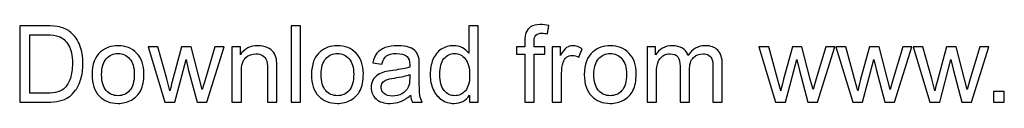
# Model space of a CAD drawing. Header units: millimetres. Extents: x -4788 to 4819, y -2871 to 1655.
# Tile 70 of 102: x -2365 to -226, y -2871 to -2700. Entities that reach past the tile are written whole.
import ezdxf

# ---------------------------------------------------------------- set-up
doc = ezdxf.new("R2010")
doc.units = ezdxf.units.MM
doc.header["$MEASUREMENT"] = 0
doc.layers.add('Layer 1', color=7, linetype='Continuous')

msp = doc.modelspace()

# ---------------------------------------------------------------- linework, layer by layer
at = {"layer": 'Layer 1', "color": 250}
for points, knots in [([(-2364.5376, -2868.3192), (-2364.5376, -2868.3192), (-2364.5376, -2702.4111), (-2364.5376, -2702.4111), (-2364.5376, -2702.4111), (-2364.5376, -2702.4111), (-2307.3812, -2702.4111), (-2307.3812, -2702.4111), (-2307.3812, -2702.4111), (-2294.4824, -2702.4111), (-2284.6345, -2703.1834), (-2277.8375, -2704.7668), (-2277.8375, -2704.7668), (-2268.3372, -2706.9681), (-2260.2271, -2710.9459), (-2253.5074, -2716.6615), (-2253.5074, -2716.6615), (-2244.7408, -2724.0764), (-2238.2142, -2733.4995), (-2233.8888, -2745.008), (-2233.8888, -2745.008), (-2229.5248, -2756.5166), (-2227.3622, -2769.6857), (-2227.3622, -2784.4769), (-2227.3622, -2784.4769), (-2227.3622, -2797.0667), (-2228.8297, -2808.2277), (-2231.7648, -2817.9597), (-2231.7648, -2817.9597), (-2234.6998, -2827.6918), (-2238.4845, -2835.7632), (-2243.0802, -2842.1354), (-2243.0802, -2842.1354), (-2247.7145, -2848.5075), (-2252.735, -2853.528), (-2258.2189, -2857.1582), (-2258.2189, -2857.1582), (-2263.6642, -2860.8271), (-2270.2681, -2863.6077), (-2277.992, -2865.5), (-2277.992, -2865.5), (-2285.7544, -2867.3923), (-2294.6368, -2868.3192), (-2304.6778, -2868.3192), (-2304.6778, -2868.3192), (-2304.6778, -2868.3192), (-2364.5376, -2868.3192), (-2364.5376, -2868.3192)], [0, 0, 0, 0, 0.076923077, 0.076923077, 0.076923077, 0.076923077, 0.153846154, 0.153846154, 0.153846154, 0.153846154, 0.230769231, 0.230769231, 0.230769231, 0.230769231, 0.307692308, 0.307692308, 0.307692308, 0.307692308, 0.384615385, 0.384615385, 0.384615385, 0.384615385, 0.461538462, 0.461538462, 0.461538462, 0.461538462, 0.538461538, 0.538461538, 0.538461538, 0.538461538, 0.615384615, 0.615384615, 0.615384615, 0.615384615, 0.692307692, 0.692307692, 0.692307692, 0.692307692, 0.769230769, 0.769230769, 0.769230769, 0.769230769, 0.846153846, 0.846153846, 0.846153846, 0.846153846, 1, 1, 1, 1]), ([(-1775.1311, -2868.3192), (-1775.1311, -2868.3192), (-1775.1311, -2702.4111), (-1775.1311, -2702.4111), (-1775.1311, -2702.4111), (-1775.1311, -2702.4111), (-1754.7402, -2702.4111), (-1754.7402, -2702.4111), (-1754.7402, -2702.4111), (-1754.7402, -2702.4111), (-1754.7402, -2868.3192), (-1754.7402, -2868.3192), (-1754.7402, -2868.3192), (-1754.7402, -2868.3192), (-1775.1311, -2868.3192), (-1775.1311, -2868.3192)], [0, 0, 0, 0, 0.2, 0.2, 0.2, 0.2, 0.4, 0.4, 0.4, 0.4, 0.6, 0.6, 0.6, 0.6, 1, 1, 1, 1]), ([(-1387.8191, -2868.3192), (-1387.8191, -2868.3192), (-1387.8191, -2853.0646), (-1387.8191, -2853.0646), (-1387.8191, -2853.0646), (-1395.4271, -2864.9207), (-1406.6266, -2870.8681), (-1421.4178, -2870.8681), (-1421.4178, -2870.8681), (-1430.9954, -2870.8681), (-1439.8005, -2868.242), (-1447.7947, -2862.9511), (-1447.7947, -2862.9511), (-1455.8275, -2857.6989), (-1462.0452, -2850.3226), (-1466.4864, -2840.8996), (-1466.4864, -2840.8996), (-1470.889, -2831.4378), (-1473.0903, -2820.5858), (-1473.0903, -2808.3049), (-1473.0903, -2808.3049), (-1473.0903, -2796.333), (-1471.0821, -2785.481), (-1467.1043, -2775.7103), (-1467.1043, -2775.7103), (-1463.0879, -2765.9783), (-1457.1019, -2758.4862), (-1449.1078, -2753.3112), (-1449.1078, -2753.3112), (-1441.1522, -2748.0976), (-1432.1925, -2745.5101), (-1422.3446, -2745.5101), (-1422.3446, -2745.5101), (-1415.0842, -2745.5101), (-1408.6348, -2747.0549), (-1402.9964, -2750.1058), (-1402.9964, -2750.1058), (-1397.358, -2753.1567), (-1392.7623, -2757.1731), (-1389.2094, -2762.0777), (-1389.2094, -2762.0777), (-1389.2094, -2762.0777), (-1389.2094, -2702.4111), (-1389.2094, -2702.4111), (-1389.2094, -2702.4111), (-1389.2094, -2702.4111), (-1368.8184, -2702.4111), (-1368.8184, -2702.4111), (-1368.8184, -2702.4111), (-1368.8184, -2702.4111), (-1368.8184, -2868.3192), (-1368.8184, -2868.3192), (-1368.8184, -2868.3192), (-1368.8184, -2868.3192), (-1387.8191, -2868.3192), (-1387.8191, -2868.3192)], [0, 0, 0, 0, 0.066666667, 0.066666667, 0.066666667, 0.066666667, 0.133333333, 0.133333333, 0.133333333, 0.133333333, 0.2, 0.2, 0.2, 0.2, 0.266666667, 0.266666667, 0.266666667, 0.266666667, 0.333333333, 0.333333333, 0.333333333, 0.333333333, 0.4, 0.4, 0.4, 0.4, 0.466666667, 0.466666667, 0.466666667, 0.466666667, 0.533333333, 0.533333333, 0.533333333, 0.533333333, 0.6, 0.6, 0.6, 0.6, 0.666666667, 0.666666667, 0.666666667, 0.666666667, 0.733333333, 0.733333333, 0.733333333, 0.733333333, 0.8, 0.8, 0.8, 0.8, 0.866666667, 0.866666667, 0.866666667, 0.866666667, 1, 1, 1, 1]), ([(-1267.3272, -2868.3192), (-1267.3272, -2868.3192), (-1267.3272, -2763.8156), (-1267.3272, -2763.8156), (-1267.3272, -2763.8156), (-1267.3272, -2763.8156), (-1285.401, -2763.8156), (-1285.401, -2763.8156), (-1285.401, -2763.8156), (-1285.401, -2763.8156), (-1285.401, -2748.059), (-1285.401, -2748.059), (-1285.401, -2748.059), (-1285.401, -2748.059), (-1267.3272, -2748.059), (-1267.3272, -2748.059), (-1267.3272, -2748.059), (-1267.3272, -2748.059), (-1267.3272, -2735.3146), (-1267.3272, -2735.3146), (-1267.3272, -2735.3146), (-1267.3272, -2727.2432), (-1266.632, -2721.2572), (-1265.2031, -2717.3567), (-1265.2031, -2717.3567), (-1263.2335, -2712.1045), (-1259.835, -2707.8177), (-1254.8918, -2704.5351), (-1254.8918, -2704.5351), (-1249.9871, -2701.2525), (-1243.0743, -2699.6305), (-1234.1919, -2699.6305), (-1234.1919, -2699.6305), (-1228.4376, -2699.6305), (-1222.1041, -2700.3256), (-1215.1526, -2701.6773), (-1215.1526, -2701.6773), (-1215.1526, -2701.6773), (-1218.2035, -2719.5194), (-1218.2035, -2719.5194), (-1218.2035, -2719.5194), (-1222.4516, -2718.7856), (-1226.4294, -2718.3994), (-1230.2141, -2718.3994), (-1230.2141, -2718.3994), (-1236.3932, -2718.3994), (-1240.7571, -2719.7125), (-1243.3446, -2722.3386), (-1243.3446, -2722.3386), (-1245.8935, -2724.9647), (-1247.1679, -2729.8693), (-1247.1679, -2737.0525), (-1247.1679, -2737.0525), (-1247.1679, -2737.0525), (-1247.1679, -2748.059), (-1247.1679, -2748.059), (-1247.1679, -2748.059), (-1247.1679, -2748.059), (-1223.7647, -2748.059), (-1223.7647, -2748.059), (-1223.7647, -2748.059), (-1223.7647, -2748.059), (-1223.7647, -2763.8156), (-1223.7647, -2763.8156), (-1223.7647, -2763.8156), (-1223.7647, -2763.8156), (-1246.9362, -2763.8156), (-1246.9362, -2763.8156), (-1246.9362, -2763.8156), (-1246.9362, -2763.8156), (-1246.9362, -2868.3192), (-1246.9362, -2868.3192), (-1246.9362, -2868.3192), (-1246.9362, -2868.3192), (-1267.3272, -2868.3192), (-1267.3272, -2868.3192)], [0, 0, 0, 0, 0.05, 0.05, 0.05, 0.05, 0.1, 0.1, 0.1, 0.1, 0.15, 0.15, 0.15, 0.15, 0.2, 0.2, 0.2, 0.2, 0.25, 0.25, 0.25, 0.25, 0.3, 0.3, 0.3, 0.3, 0.35, 0.35, 0.35, 0.35, 0.4, 0.4, 0.4, 0.4, 0.45, 0.45, 0.45, 0.45, 0.5, 0.5, 0.5, 0.5, 0.55, 0.55, 0.55, 0.55, 0.6, 0.6, 0.6, 0.6, 0.65, 0.65, 0.65, 0.65, 0.7, 0.7, 0.7, 0.7, 0.75, 0.75, 0.75, 0.75, 0.8, 0.8, 0.8, 0.8, 0.85, 0.85, 0.85, 0.85, 0.9, 0.9, 0.9, 0.9, 1, 1, 1, 1]), ([(-2342.5247, -2848.8551), (-2342.5247, -2848.8551), (-2307.1495, -2848.8551), (-2307.1495, -2848.8551), (-2307.1495, -2848.8551), (-2296.2202, -2848.8551), (-2287.6468, -2847.851), (-2281.4291, -2845.8042), (-2281.4291, -2845.8042), (-2275.2114, -2843.7574), (-2270.2681, -2840.8996), (-2266.5607, -2837.1921), (-2266.5607, -2837.1921), (-2261.3857, -2831.9785), (-2257.3307, -2824.9498), (-2254.4342, -2816.1446), (-2254.4342, -2816.1446), (-2251.5378, -2807.3395), (-2250.0703, -2796.6806), (-2250.0703, -2784.1293), (-2250.0703, -2784.1293), (-2250.0703, -2766.7507), (-2252.9281, -2753.3884), (-2258.6051, -2744.0426), (-2258.6051, -2744.0426), (-2264.2821, -2734.6967), (-2271.195, -2728.4404), (-2279.3436, -2725.2736), (-2279.3436, -2725.2736), (-2285.2138, -2722.9951), (-2294.6755, -2721.8751), (-2307.7288, -2721.8751), (-2307.7288, -2721.8751), (-2307.7288, -2721.8751), (-2342.5247, -2721.8751), (-2342.5247, -2721.8751), (-2342.5247, -2721.8751), (-2342.5247, -2721.8751), (-2342.5247, -2848.8551), (-2342.5247, -2848.8551)], [0, 0, 0, 0, 0.090909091, 0.090909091, 0.090909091, 0.090909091, 0.181818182, 0.181818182, 0.181818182, 0.181818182, 0.272727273, 0.272727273, 0.272727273, 0.272727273, 0.363636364, 0.363636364, 0.363636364, 0.363636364, 0.454545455, 0.454545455, 0.454545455, 0.454545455, 0.545454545, 0.545454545, 0.545454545, 0.545454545, 0.636363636, 0.636363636, 0.636363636, 0.636363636, 0.727272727, 0.727272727, 0.727272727, 0.727272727, 0.818181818, 0.818181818, 0.818181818, 0.818181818, 1, 1, 1, 1]), ([(-2207.396, -2808.1891), (-2207.396, -2785.983), (-2201.2169, -2769.5312), (-2188.8202, -2758.8337), (-2188.8202, -2758.8337), (-2178.5088, -2749.9513), (-2165.8803, -2745.5101), (-2151.0119, -2745.5101), (-2151.0119, -2745.5101), (-2134.5215, -2745.5101), (-2121.0048, -2750.9168), (-2110.5004, -2761.7302), (-2110.5004, -2761.7302), (-2100.0346, -2772.5049), (-2094.7824, -2787.4506), (-2094.7824, -2806.4898), (-2094.7824, -2806.4898), (-2094.7824, -2821.9375), (-2097.0995, -2834.064), (-2101.7338, -2842.9078), (-2101.7338, -2842.9078), (-2106.3681, -2851.7516), (-2113.1265, -2858.6258), (-2122.0089, -2863.5304), (-2122.0089, -2863.5304), (-2130.8527, -2868.4351), (-2140.5461, -2870.8681), (-2151.0119, -2870.8681), (-2151.0119, -2870.8681), (-2167.8499, -2870.8681), (-2181.4439, -2865.5), (-2191.8325, -2854.7252), (-2191.8325, -2854.7252), (-2202.221, -2843.9505), (-2207.396, -2828.4256), (-2207.396, -2808.1891)], [0, 0, 0, 0, 0.1, 0.1, 0.1, 0.1, 0.2, 0.2, 0.2, 0.2, 0.3, 0.3, 0.3, 0.3, 0.4, 0.4, 0.4, 0.4, 0.5, 0.5, 0.5, 0.5, 0.6, 0.6, 0.6, 0.6, 0.7, 0.7, 0.7, 0.7, 0.8, 0.8, 0.8, 0.8, 1, 1, 1, 1]), ([(-2049.2503, -2868.3192), (-2049.2503, -2868.3192), (-2085.591, -2748.059), (-2085.591, -2748.059), (-2085.591, -2748.059), (-2085.591, -2748.059), (-2064.2732, -2748.059), (-2064.2732, -2748.059), (-2064.2732, -2748.059), (-2064.2732, -2748.059), (-2045.0795, -2817.4577), (-2045.0795, -2817.4577), (-2045.0795, -2817.4577), (-2045.0795, -2817.4577), (-2038.2825, -2843.2939), (-2038.2825, -2843.2939), (-2038.2825, -2843.2939), (-2038.0121, -2842.0195), (-2035.9267, -2833.755), (-2032.0648, -2818.5004), (-2032.0648, -2818.5004), (-2032.0648, -2818.5004), (-2013.0255, -2748.059), (-2013.0255, -2748.059), (-2013.0255, -2748.059), (-2013.0255, -2748.059), (-1992.1325, -2748.059), (-1992.1325, -2748.059), (-1992.1325, -2748.059), (-1992.1325, -2748.059), (-1974.0201, -2817.8825), (-1974.0201, -2817.8825), (-1974.0201, -2817.8825), (-1974.0201, -2817.8825), (-1968.1114, -2840.7837), (-1968.1114, -2840.7837), (-1968.1114, -2840.7837), (-1968.1114, -2840.7837), (-1961.1985, -2817.5736), (-1961.1985, -2817.5736), (-1961.1985, -2817.5736), (-1961.1985, -2817.5736), (-1940.4214, -2748.059), (-1940.4214, -2748.059), (-1940.4214, -2748.059), (-1940.4214, -2748.059), (-1920.6097, -2748.059), (-1920.6097, -2748.059), (-1920.6097, -2748.059), (-1920.6097, -2748.059), (-1958.3407, -2868.3192), (-1958.3407, -2868.3192), (-1958.3407, -2868.3192), (-1958.3407, -2868.3192), (-1979.4268, -2868.3192), (-1979.4268, -2868.3192), (-1979.4268, -2868.3192), (-1979.4268, -2868.3192), (-1998.5047, -2796.3716), (-1998.5047, -2796.3716), (-1998.5047, -2796.3716), (-1998.5047, -2796.3716), (-2003.3321, -2775.7876), (-2003.3321, -2775.7876), (-2003.3321, -2775.7876), (-2003.3321, -2775.7876), (-2027.6622, -2868.3192), (-2027.6622, -2868.3192), (-2027.6622, -2868.3192), (-2027.6622, -2868.3192), (-2049.2503, -2868.3192), (-2049.2503, -2868.3192)], [0, 0, 0, 0, 0.052631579, 0.052631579, 0.052631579, 0.052631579, 0.105263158, 0.105263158, 0.105263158, 0.105263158, 0.157894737, 0.157894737, 0.157894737, 0.157894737, 0.210526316, 0.210526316, 0.210526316, 0.210526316, 0.263157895, 0.263157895, 0.263157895, 0.263157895, 0.315789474, 0.315789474, 0.315789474, 0.315789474, 0.368421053, 0.368421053, 0.368421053, 0.368421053, 0.421052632, 0.421052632, 0.421052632, 0.421052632, 0.473684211, 0.473684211, 0.473684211, 0.473684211, 0.526315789, 0.526315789, 0.526315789, 0.526315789, 0.578947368, 0.578947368, 0.578947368, 0.578947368, 0.631578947, 0.631578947, 0.631578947, 0.631578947, 0.684210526, 0.684210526, 0.684210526, 0.684210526, 0.736842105, 0.736842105, 0.736842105, 0.736842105, 0.789473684, 0.789473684, 0.789473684, 0.789473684, 0.842105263, 0.842105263, 0.842105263, 0.842105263, 0.894736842, 0.894736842, 0.894736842, 0.894736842, 1, 1, 1, 1]), ([(-1903.54, -2868.3192), (-1903.54, -2868.3192), (-1903.54, -2748.059), (-1903.54, -2748.059), (-1903.54, -2748.059), (-1903.54, -2748.059), (-1885.2345, -2748.059), (-1885.2345, -2748.059), (-1885.2345, -2748.059), (-1885.2345, -2748.059), (-1885.2345, -2765.1287), (-1885.2345, -2765.1287), (-1885.2345, -2765.1287), (-1876.4293, -2752.0367), (-1863.685, -2745.5101), (-1847.0401, -2745.5101), (-1847.0401, -2745.5101), (-1839.7797, -2745.5101), (-1833.1372, -2746.8231), (-1827.0739, -2749.4106), (-1827.0739, -2749.4106), (-1821.0107, -2751.9981), (-1816.4537, -2755.4352), (-1813.4414, -2759.6447), (-1813.4414, -2759.6447), (-1810.4291, -2763.8542), (-1808.305, -2768.8747), (-1807.1078, -2774.6676), (-1807.1078, -2774.6676), (-1806.374, -2778.4523), (-1805.9879, -2785.0562), (-1805.9879, -2794.4793), (-1805.9879, -2794.4793), (-1805.9879, -2794.4793), (-1805.9879, -2868.3192), (-1805.9879, -2868.3192), (-1805.9879, -2868.3192), (-1805.9879, -2868.3192), (-1826.3788, -2868.3192), (-1826.3788, -2868.3192), (-1826.3788, -2868.3192), (-1826.3788, -2868.3192), (-1826.3788, -2795.2516), (-1826.3788, -2795.2516), (-1826.3788, -2795.2516), (-1826.3788, -2786.9485), (-1827.1512, -2780.7308), (-1828.7346, -2776.6372), (-1828.7346, -2776.6372), (-1830.318, -2772.5435), (-1833.1372, -2769.2609), (-1837.1536, -2766.7893), (-1837.1536, -2766.7893), (-1841.17, -2764.3563), (-1845.9201, -2763.1205), (-1851.3268, -2763.1205), (-1851.3268, -2763.1205), (-1859.9775, -2763.1205), (-1867.431, -2765.8624), (-1873.726, -2771.385), (-1873.726, -2771.385), (-1880.0209, -2776.8689), (-1883.149, -2787.3347), (-1883.149, -2802.7052), (-1883.149, -2802.7052), (-1883.149, -2802.7052), (-1883.149, -2868.3192), (-1883.149, -2868.3192), (-1883.149, -2868.3192), (-1883.149, -2868.3192), (-1903.54, -2868.3192), (-1903.54, -2868.3192)], [0, 0, 0, 0, 0.052631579, 0.052631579, 0.052631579, 0.052631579, 0.105263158, 0.105263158, 0.105263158, 0.105263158, 0.157894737, 0.157894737, 0.157894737, 0.157894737, 0.210526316, 0.210526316, 0.210526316, 0.210526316, 0.263157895, 0.263157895, 0.263157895, 0.263157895, 0.315789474, 0.315789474, 0.315789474, 0.315789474, 0.368421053, 0.368421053, 0.368421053, 0.368421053, 0.421052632, 0.421052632, 0.421052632, 0.421052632, 0.473684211, 0.473684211, 0.473684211, 0.473684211, 0.526315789, 0.526315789, 0.526315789, 0.526315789, 0.578947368, 0.578947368, 0.578947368, 0.578947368, 0.631578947, 0.631578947, 0.631578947, 0.631578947, 0.684210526, 0.684210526, 0.684210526, 0.684210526, 0.736842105, 0.736842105, 0.736842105, 0.736842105, 0.789473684, 0.789473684, 0.789473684, 0.789473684, 0.842105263, 0.842105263, 0.842105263, 0.842105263, 0.894736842, 0.894736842, 0.894736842, 0.894736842, 1, 1, 1, 1]), ([(-1730.8349, -2808.1891), (-1730.8349, -2785.983), (-1724.6558, -2769.5312), (-1712.2591, -2758.8337), (-1712.2591, -2758.8337), (-1701.9477, -2749.9513), (-1689.3192, -2745.5101), (-1674.4508, -2745.5101), (-1674.4508, -2745.5101), (-1657.9604, -2745.5101), (-1644.4437, -2750.9168), (-1633.9393, -2761.7302), (-1633.9393, -2761.7302), (-1623.4735, -2772.5049), (-1618.2213, -2787.4506), (-1618.2213, -2806.4898), (-1618.2213, -2806.4898), (-1618.2213, -2821.9375), (-1620.5384, -2834.064), (-1625.1727, -2842.9078), (-1625.1727, -2842.9078), (-1629.807, -2851.7516), (-1636.5654, -2858.6258), (-1645.4478, -2863.5304), (-1645.4478, -2863.5304), (-1654.2916, -2868.4351), (-1663.985, -2870.8681), (-1674.4508, -2870.8681), (-1674.4508, -2870.8681), (-1691.2888, -2870.8681), (-1704.8828, -2865.5), (-1715.2714, -2854.7252), (-1715.2714, -2854.7252), (-1725.6599, -2843.9505), (-1730.8349, -2828.4256), (-1730.8349, -2808.1891)], [0, 0, 0, 0, 0.1, 0.1, 0.1, 0.1, 0.2, 0.2, 0.2, 0.2, 0.3, 0.3, 0.3, 0.3, 0.4, 0.4, 0.4, 0.4, 0.5, 0.5, 0.5, 0.5, 0.6, 0.6, 0.6, 0.6, 0.7, 0.7, 0.7, 0.7, 0.8, 0.8, 0.8, 0.8, 1, 1, 1, 1]), ([(-1515.7645, -2853.2577), (-1523.3339, -2859.7071), (-1530.6329, -2864.2256), (-1537.623, -2866.8903), (-1537.623, -2866.8903), (-1544.6131, -2869.555), (-1552.1052, -2870.8681), (-1560.138, -2870.8681), (-1560.138, -2870.8681), (-1573.3458, -2870.8681), (-1583.5026, -2867.6627), (-1590.6085, -2861.2133), (-1590.6085, -2861.2133), (-1597.7145, -2854.8025), (-1601.2674, -2846.5766), (-1601.2674, -2836.5742), (-1601.2674, -2836.5742), (-1601.2674, -2830.7041), (-1599.9158, -2825.336), (-1597.2511, -2820.47), (-1597.2511, -2820.47), (-1594.5477, -2815.604), (-1591.0334, -2811.742), (-1586.708, -2808.807), (-1586.708, -2808.807), (-1582.344, -2805.8719), (-1577.478, -2803.632), (-1572.0327, -2802.1259), (-1572.0327, -2802.1259), (-1568.0163, -2801.0831), (-1561.9531, -2800.079), (-1553.8817, -2799.0749), (-1553.8817, -2799.0749), (-1537.4299, -2797.144), (-1525.2648, -2794.7882), (-1517.5024, -2792.0849), (-1517.5024, -2792.0849), (-1517.4251, -2789.3043), (-1517.3865, -2787.5278), (-1517.3865, -2786.794), (-1517.3865, -2786.794), (-1517.3865, -2778.5295), (-1519.3175, -2772.698), (-1523.1794, -2769.2995), (-1523.1794, -2769.2995), (-1528.393, -2764.7038), (-1536.1555, -2762.4253), (-1546.4282, -2762.4253), (-1546.4282, -2762.4253), (-1556.0443, -2762.4253), (-1563.1503, -2764.1246), (-1567.7074, -2767.4844), (-1567.7074, -2767.4844), (-1572.303, -2770.8443), (-1575.6629, -2776.7917), (-1577.8642, -2785.3651), (-1577.8642, -2785.3651), (-1577.8642, -2785.3651), (-1597.7917, -2782.5845), (-1597.7917, -2782.5845), (-1597.7917, -2782.5845), (-1595.9766, -2774.0497), (-1593.0029, -2767.1369), (-1588.8321, -2761.8846), (-1588.8321, -2761.8846), (-1584.6612, -2756.6324), (-1578.6366, -2752.616), (-1570.7583, -2749.7582), (-1570.7583, -2749.7582), (-1562.9186, -2746.939), (-1553.7658, -2745.5101), (-1543.4159, -2745.5101), (-1543.4159, -2745.5101), (-1533.1432, -2745.5101), (-1524.7628, -2746.7073), (-1518.3134, -2749.1403), (-1518.3134, -2749.1403), (-1511.9026, -2751.5733), (-1507.1524, -2754.5856), (-1504.1401, -2758.2544), (-1504.1401, -2758.2544), (-1501.1278, -2761.9233), (-1499.0038, -2766.5576), (-1497.768, -2772.1574), (-1497.768, -2772.1574), (-1497.1114, -2775.6331), (-1496.7639, -2781.8894), (-1496.7639, -2790.8877), (-1496.7639, -2790.8877), (-1496.7639, -2790.8877), (-1496.7639, -2817.9211), (-1496.7639, -2817.9211), (-1496.7639, -2817.9211), (-1496.7639, -2836.8059), (-1496.339, -2848.7393), (-1495.4894, -2853.7984), (-1495.4894, -2853.7984), (-1494.6784, -2858.8575), (-1492.9792, -2863.6849), (-1490.5075, -2868.3192), (-1490.5075, -2868.3192), (-1490.5075, -2868.3192), (-1511.8253, -2868.3192), (-1511.8253, -2868.3192), (-1511.8253, -2868.3192), (-1513.8722, -2864.0325), (-1515.1852, -2859.012), (-1515.7645, -2853.2577)], [0, 0, 0, 0, 0.035714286, 0.035714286, 0.035714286, 0.035714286, 0.071428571, 0.071428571, 0.071428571, 0.071428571, 0.107142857, 0.107142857, 0.107142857, 0.107142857, 0.142857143, 0.142857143, 0.142857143, 0.142857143, 0.178571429, 0.178571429, 0.178571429, 0.178571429, 0.214285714, 0.214285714, 0.214285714, 0.214285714, 0.25, 0.25, 0.25, 0.25, 0.285714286, 0.285714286, 0.285714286, 0.285714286, 0.321428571, 0.321428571, 0.321428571, 0.321428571, 0.357142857, 0.357142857, 0.357142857, 0.357142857, 0.392857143, 0.392857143, 0.392857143, 0.392857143, 0.428571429, 0.428571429, 0.428571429, 0.428571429, 0.464285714, 0.464285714, 0.464285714, 0.464285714, 0.5, 0.5, 0.5, 0.5, 0.535714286, 0.535714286, 0.535714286, 0.535714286, 0.571428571, 0.571428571, 0.571428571, 0.571428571, 0.607142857, 0.607142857, 0.607142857, 0.607142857, 0.642857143, 0.642857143, 0.642857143, 0.642857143, 0.678571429, 0.678571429, 0.678571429, 0.678571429, 0.714285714, 0.714285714, 0.714285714, 0.714285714, 0.75, 0.75, 0.75, 0.75, 0.785714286, 0.785714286, 0.785714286, 0.785714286, 0.821428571, 0.821428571, 0.821428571, 0.821428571, 0.857142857, 0.857142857, 0.857142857, 0.857142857, 0.892857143, 0.892857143, 0.892857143, 0.892857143, 0.928571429, 0.928571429, 0.928571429, 0.928571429, 1, 1, 1, 1]), ([(-1208.0467, -2868.3192), (-1208.0467, -2868.3192), (-1208.0467, -2748.059), (-1208.0467, -2748.059), (-1208.0467, -2748.059), (-1208.0467, -2748.059), (-1189.7412, -2748.059), (-1189.7412, -2748.059), (-1189.7412, -2748.059), (-1189.7412, -2748.059), (-1189.7412, -2766.4803), (-1189.7412, -2766.4803), (-1189.7412, -2766.4803), (-1185.0683, -2757.9455), (-1180.7429, -2752.3071), (-1176.7651, -2749.6037), (-1176.7651, -2749.6037), (-1172.7874, -2746.8618), (-1168.4234, -2745.5101), (-1163.6732, -2745.5101), (-1163.6732, -2745.5101), (-1156.799, -2745.5101), (-1149.8089, -2747.6728), (-1142.703, -2751.9595), (-1142.703, -2751.9595), (-1142.703, -2751.9595), (-1149.9634, -2770.7671), (-1149.9634, -2770.7671), (-1149.9634, -2770.7671), (-1154.9067, -2767.9865), (-1159.8499, -2766.5962), (-1164.7932, -2766.5962), (-1164.7932, -2766.5962), (-1169.2344, -2766.5962), (-1173.2122, -2767.9479), (-1176.7265, -2770.6126), (-1176.7265, -2770.6126), (-1180.2409, -2773.2773), (-1182.7511, -2776.9848), (-1184.2573, -2781.7349), (-1184.2573, -2781.7349), (-1186.5358, -2788.9567), (-1187.6558, -2796.8737), (-1187.6558, -2805.4857), (-1187.6558, -2805.4857), (-1187.6558, -2805.4857), (-1187.6558, -2868.3192), (-1187.6558, -2868.3192), (-1187.6558, -2868.3192), (-1187.6558, -2868.3192), (-1208.0467, -2868.3192), (-1208.0467, -2868.3192)], [0, 0, 0, 0, 0.071428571, 0.071428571, 0.071428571, 0.071428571, 0.142857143, 0.142857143, 0.142857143, 0.142857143, 0.214285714, 0.214285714, 0.214285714, 0.214285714, 0.285714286, 0.285714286, 0.285714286, 0.285714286, 0.357142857, 0.357142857, 0.357142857, 0.357142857, 0.428571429, 0.428571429, 0.428571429, 0.428571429, 0.5, 0.5, 0.5, 0.5, 0.571428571, 0.571428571, 0.571428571, 0.571428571, 0.642857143, 0.642857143, 0.642857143, 0.642857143, 0.714285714, 0.714285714, 0.714285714, 0.714285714, 0.785714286, 0.785714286, 0.785714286, 0.785714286, 0.857142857, 0.857142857, 0.857142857, 0.857142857, 1, 1, 1, 1]), ([(-1138.3004, -2808.1891), (-1138.3004, -2785.983), (-1132.1213, -2769.5312), (-1119.7246, -2758.8337), (-1119.7246, -2758.8337), (-1109.4132, -2749.9513), (-1096.7847, -2745.5101), (-1081.9163, -2745.5101), (-1081.9163, -2745.5101), (-1065.4259, -2745.5101), (-1051.9092, -2750.9168), (-1041.4048, -2761.7302), (-1041.4048, -2761.7302), (-1030.939, -2772.5049), (-1025.6868, -2787.4506), (-1025.6868, -2806.4898), (-1025.6868, -2806.4898), (-1025.6868, -2821.9375), (-1028.0039, -2834.064), (-1032.6382, -2842.9078), (-1032.6382, -2842.9078), (-1037.2725, -2851.7516), (-1044.0309, -2858.6258), (-1052.9133, -2863.5304), (-1052.9133, -2863.5304), (-1061.7571, -2868.4351), (-1071.4505, -2870.8681), (-1081.9163, -2870.8681), (-1081.9163, -2870.8681), (-1098.7543, -2870.8681), (-1112.3483, -2865.5), (-1122.7369, -2854.7252), (-1122.7369, -2854.7252), (-1133.1254, -2843.9505), (-1138.3004, -2828.4256), (-1138.3004, -2808.1891)], [0, 0, 0, 0, 0.1, 0.1, 0.1, 0.1, 0.2, 0.2, 0.2, 0.2, 0.3, 0.3, 0.3, 0.3, 0.4, 0.4, 0.4, 0.4, 0.5, 0.5, 0.5, 0.5, 0.6, 0.6, 0.6, 0.6, 0.7, 0.7, 0.7, 0.7, 0.8, 0.8, 0.8, 0.8, 1, 1, 1, 1]), ([(-1001.7815, -2868.3192), (-1001.7815, -2868.3192), (-1001.7815, -2748.059), (-1001.7815, -2748.059), (-1001.7815, -2748.059), (-1001.7815, -2748.059), (-983.476, -2748.059), (-983.476, -2748.059), (-983.476, -2748.059), (-983.476, -2748.059), (-983.476, -2765.0514), (-983.476, -2765.0514), (-983.476, -2765.0514), (-979.7299, -2759.1813), (-974.7094, -2754.4311), (-968.4531, -2750.8782), (-968.4531, -2750.8782), (-962.1968, -2747.2866), (-955.0909, -2745.5101), (-947.0967, -2745.5101), (-947.0967, -2745.5101), (-938.2143, -2745.5101), (-930.9152, -2747.3638), (-925.2382, -2751.0326), (-925.2382, -2751.0326), (-919.5612, -2754.7401), (-915.5448, -2759.8764), (-913.2276, -2766.5189), (-913.2276, -2766.5189), (-903.6501, -2752.5002), (-891.2533, -2745.5101), (-875.9601, -2745.5101), (-875.9601, -2745.5101), (-863.9881, -2745.5101), (-854.7581, -2748.7927), (-848.3473, -2755.3966), (-848.3473, -2755.3966), (-841.8979, -2762.0005), (-838.6539, -2772.1574), (-838.6539, -2785.8672), (-838.6539, -2785.8672), (-838.6539, -2785.8672), (-838.6539, -2868.3192), (-838.6539, -2868.3192), (-838.6539, -2868.3192), (-838.6539, -2868.3192), (-859.0449, -2868.3192), (-859.0449, -2868.3192), (-859.0449, -2868.3192), (-859.0449, -2868.3192), (-859.0449, -2792.6255), (-859.0449, -2792.6255), (-859.0449, -2792.6255), (-859.0449, -2784.5155), (-859.74, -2778.6454), (-861.0531, -2775.0538), (-861.0531, -2775.0538), (-862.3661, -2771.4622), (-864.7605, -2768.6044), (-868.2749, -2766.4031), (-868.2749, -2766.4031), (-871.7506, -2764.2018), (-875.8442, -2763.1205), (-880.5172, -2763.1205), (-880.5172, -2763.1205), (-889.0134, -2763.1205), (-896.0421, -2765.9397), (-901.6419, -2771.5394), (-901.6419, -2771.5394), (-907.2417, -2777.1779), (-910.0222, -2786.1761), (-910.0222, -2798.5343), (-910.0222, -2798.5343), (-910.0222, -2798.5343), (-910.0222, -2868.3192), (-910.0222, -2868.3192), (-910.0222, -2868.3192), (-910.0222, -2868.3192), (-930.4132, -2868.3192), (-930.4132, -2868.3192), (-930.4132, -2868.3192), (-930.4132, -2868.3192), (-930.4132, -2790.2698), (-930.4132, -2790.2698), (-930.4132, -2790.2698), (-930.4132, -2781.2329), (-932.0738, -2774.4359), (-935.3951, -2769.9174), (-935.3951, -2769.9174), (-938.7163, -2765.399), (-944.1616, -2763.1205), (-951.6924, -2763.1205), (-951.6924, -2763.1205), (-957.408, -2763.1205), (-962.6988, -2764.6266), (-967.5649, -2767.6389), (-967.5649, -2767.6389), (-972.4309, -2770.6512), (-975.9452, -2775.0538), (-978.1465, -2780.8853), (-978.1465, -2780.8853), (-980.3092, -2786.6782), (-981.3905, -2795.0585), (-981.3905, -2805.9878), (-981.3905, -2805.9878), (-981.3905, -2805.9878), (-981.3905, -2868.3192), (-981.3905, -2868.3192), (-981.3905, -2868.3192), (-981.3905, -2868.3192), (-1001.7815, -2868.3192), (-1001.7815, -2868.3192)], [0, 0, 0, 0, 0.034482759, 0.034482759, 0.034482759, 0.034482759, 0.068965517, 0.068965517, 0.068965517, 0.068965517, 0.103448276, 0.103448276, 0.103448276, 0.103448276, 0.137931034, 0.137931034, 0.137931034, 0.137931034, 0.172413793, 0.172413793, 0.172413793, 0.172413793, 0.206896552, 0.206896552, 0.206896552, 0.206896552, 0.24137931, 0.24137931, 0.24137931, 0.24137931, 0.275862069, 0.275862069, 0.275862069, 0.275862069, 0.310344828, 0.310344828, 0.310344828, 0.310344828, 0.344827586, 0.344827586, 0.344827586, 0.344827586, 0.379310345, 0.379310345, 0.379310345, 0.379310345, 0.413793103, 0.413793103, 0.413793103, 0.413793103, 0.448275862, 0.448275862, 0.448275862, 0.448275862, 0.482758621, 0.482758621, 0.482758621, 0.482758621, 0.517241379, 0.517241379, 0.517241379, 0.517241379, 0.551724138, 0.551724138, 0.551724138, 0.551724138, 0.586206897, 0.586206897, 0.586206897, 0.586206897, 0.620689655, 0.620689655, 0.620689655, 0.620689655, 0.655172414, 0.655172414, 0.655172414, 0.655172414, 0.689655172, 0.689655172, 0.689655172, 0.689655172, 0.724137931, 0.724137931, 0.724137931, 0.724137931, 0.75862069, 0.75862069, 0.75862069, 0.75862069, 0.793103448, 0.793103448, 0.793103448, 0.793103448, 0.827586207, 0.827586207, 0.827586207, 0.827586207, 0.862068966, 0.862068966, 0.862068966, 0.862068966, 0.896551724, 0.896551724, 0.896551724, 0.896551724, 0.931034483, 0.931034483, 0.931034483, 0.931034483, 1, 1, 1, 1]), ([(-722.7577, -2868.3192), (-722.7577, -2868.3192), (-759.0984, -2748.059), (-759.0984, -2748.059), (-759.0984, -2748.059), (-759.0984, -2748.059), (-737.7806, -2748.059), (-737.7806, -2748.059), (-737.7806, -2748.059), (-737.7806, -2748.059), (-718.5869, -2817.4577), (-718.5869, -2817.4577), (-718.5869, -2817.4577), (-718.5869, -2817.4577), (-711.7899, -2843.2939), (-711.7899, -2843.2939), (-711.7899, -2843.2939), (-711.5195, -2842.0195), (-709.4341, -2833.755), (-705.5722, -2818.5004), (-705.5722, -2818.5004), (-705.5722, -2818.5004), (-686.5329, -2748.059), (-686.5329, -2748.059), (-686.5329, -2748.059), (-686.5329, -2748.059), (-665.6399, -2748.059), (-665.6399, -2748.059), (-665.6399, -2748.059), (-665.6399, -2748.059), (-647.5275, -2817.8825), (-647.5275, -2817.8825), (-647.5275, -2817.8825), (-647.5275, -2817.8825), (-641.6188, -2840.7837), (-641.6188, -2840.7837), (-641.6188, -2840.7837), (-641.6188, -2840.7837), (-634.7059, -2817.5736), (-634.7059, -2817.5736), (-634.7059, -2817.5736), (-634.7059, -2817.5736), (-613.9288, -2748.059), (-613.9288, -2748.059), (-613.9288, -2748.059), (-613.9288, -2748.059), (-594.1171, -2748.059), (-594.1171, -2748.059), (-594.1171, -2748.059), (-594.1171, -2748.059), (-631.8481, -2868.3192), (-631.8481, -2868.3192), (-631.8481, -2868.3192), (-631.8481, -2868.3192), (-652.9342, -2868.3192), (-652.9342, -2868.3192), (-652.9342, -2868.3192), (-652.9342, -2868.3192), (-672.0121, -2796.3716), (-672.0121, -2796.3716), (-672.0121, -2796.3716), (-672.0121, -2796.3716), (-676.8395, -2775.7876), (-676.8395, -2775.7876), (-676.8395, -2775.7876), (-676.8395, -2775.7876), (-701.1696, -2868.3192), (-701.1696, -2868.3192), (-701.1696, -2868.3192), (-701.1696, -2868.3192), (-722.7577, -2868.3192), (-722.7577, -2868.3192)], [0, 0, 0, 0, 0.052631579, 0.052631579, 0.052631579, 0.052631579, 0.105263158, 0.105263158, 0.105263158, 0.105263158, 0.157894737, 0.157894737, 0.157894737, 0.157894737, 0.210526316, 0.210526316, 0.210526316, 0.210526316, 0.263157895, 0.263157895, 0.263157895, 0.263157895, 0.315789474, 0.315789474, 0.315789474, 0.315789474, 0.368421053, 0.368421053, 0.368421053, 0.368421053, 0.421052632, 0.421052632, 0.421052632, 0.421052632, 0.473684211, 0.473684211, 0.473684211, 0.473684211, 0.526315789, 0.526315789, 0.526315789, 0.526315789, 0.578947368, 0.578947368, 0.578947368, 0.578947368, 0.631578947, 0.631578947, 0.631578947, 0.631578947, 0.684210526, 0.684210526, 0.684210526, 0.684210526, 0.736842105, 0.736842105, 0.736842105, 0.736842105, 0.789473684, 0.789473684, 0.789473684, 0.789473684, 0.842105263, 0.842105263, 0.842105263, 0.842105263, 0.894736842, 0.894736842, 0.894736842, 0.894736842, 1, 1, 1, 1]), ([(-555.4206, -2868.3192), (-555.4206, -2868.3192), (-591.7613, -2748.059), (-591.7613, -2748.059), (-591.7613, -2748.059), (-591.7613, -2748.059), (-570.4435, -2748.059), (-570.4435, -2748.059), (-570.4435, -2748.059), (-570.4435, -2748.059), (-551.2498, -2817.4577), (-551.2498, -2817.4577), (-551.2498, -2817.4577), (-551.2498, -2817.4577), (-544.4528, -2843.2939), (-544.4528, -2843.2939), (-544.4528, -2843.2939), (-544.1824, -2842.0195), (-542.097, -2833.755), (-538.2351, -2818.5004), (-538.2351, -2818.5004), (-538.2351, -2818.5004), (-519.1958, -2748.059), (-519.1958, -2748.059), (-519.1958, -2748.059), (-519.1958, -2748.059), (-498.3028, -2748.059), (-498.3028, -2748.059), (-498.3028, -2748.059), (-498.3028, -2748.059), (-480.1904, -2817.8825), (-480.1904, -2817.8825), (-480.1904, -2817.8825), (-480.1904, -2817.8825), (-474.2817, -2840.7837), (-474.2817, -2840.7837), (-474.2817, -2840.7837), (-474.2817, -2840.7837), (-467.3688, -2817.5736), (-467.3688, -2817.5736), (-467.3688, -2817.5736), (-467.3688, -2817.5736), (-446.5917, -2748.059), (-446.5917, -2748.059), (-446.5917, -2748.059), (-446.5917, -2748.059), (-426.78, -2748.059), (-426.78, -2748.059), (-426.78, -2748.059), (-426.78, -2748.059), (-464.511, -2868.3192), (-464.511, -2868.3192), (-464.511, -2868.3192), (-464.511, -2868.3192), (-485.5971, -2868.3192), (-485.5971, -2868.3192), (-485.5971, -2868.3192), (-485.5971, -2868.3192), (-504.675, -2796.3716), (-504.675, -2796.3716), (-504.675, -2796.3716), (-504.675, -2796.3716), (-509.5024, -2775.7876), (-509.5024, -2775.7876), (-509.5024, -2775.7876), (-509.5024, -2775.7876), (-533.8325, -2868.3192), (-533.8325, -2868.3192), (-533.8325, -2868.3192), (-533.8325, -2868.3192), (-555.4206, -2868.3192), (-555.4206, -2868.3192)], [0, 0, 0, 0, 0.052631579, 0.052631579, 0.052631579, 0.052631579, 0.105263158, 0.105263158, 0.105263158, 0.105263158, 0.157894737, 0.157894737, 0.157894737, 0.157894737, 0.210526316, 0.210526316, 0.210526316, 0.210526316, 0.263157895, 0.263157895, 0.263157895, 0.263157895, 0.315789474, 0.315789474, 0.315789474, 0.315789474, 0.368421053, 0.368421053, 0.368421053, 0.368421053, 0.421052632, 0.421052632, 0.421052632, 0.421052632, 0.473684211, 0.473684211, 0.473684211, 0.473684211, 0.526315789, 0.526315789, 0.526315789, 0.526315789, 0.578947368, 0.578947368, 0.578947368, 0.578947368, 0.631578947, 0.631578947, 0.631578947, 0.631578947, 0.684210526, 0.684210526, 0.684210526, 0.684210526, 0.736842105, 0.736842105, 0.736842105, 0.736842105, 0.789473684, 0.789473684, 0.789473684, 0.789473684, 0.842105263, 0.842105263, 0.842105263, 0.842105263, 0.894736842, 0.894736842, 0.894736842, 0.894736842, 1, 1, 1, 1]), ([(-388.0835, -2868.3192), (-388.0835, -2868.3192), (-424.4242, -2748.059), (-424.4242, -2748.059), (-424.4242, -2748.059), (-424.4242, -2748.059), (-403.1064, -2748.059), (-403.1064, -2748.059), (-403.1064, -2748.059), (-403.1064, -2748.059), (-383.9127, -2817.4577), (-383.9127, -2817.4577), (-383.9127, -2817.4577), (-383.9127, -2817.4577), (-377.1157, -2843.2939), (-377.1157, -2843.2939), (-377.1157, -2843.2939), (-376.8453, -2842.0195), (-374.7599, -2833.755), (-370.898, -2818.5004), (-370.898, -2818.5004), (-370.898, -2818.5004), (-351.8587, -2748.059), (-351.8587, -2748.059), (-351.8587, -2748.059), (-351.8587, -2748.059), (-330.9657, -2748.059), (-330.9657, -2748.059), (-330.9657, -2748.059), (-330.9657, -2748.059), (-312.8533, -2817.8825), (-312.8533, -2817.8825), (-312.8533, -2817.8825), (-312.8533, -2817.8825), (-306.9446, -2840.7837), (-306.9446, -2840.7837), (-306.9446, -2840.7837), (-306.9446, -2840.7837), (-300.0317, -2817.5736), (-300.0317, -2817.5736), (-300.0317, -2817.5736), (-300.0317, -2817.5736), (-279.2546, -2748.059), (-279.2546, -2748.059), (-279.2546, -2748.059), (-279.2546, -2748.059), (-259.4429, -2748.059), (-259.4429, -2748.059), (-259.4429, -2748.059), (-259.4429, -2748.059), (-297.1739, -2868.3192), (-297.1739, -2868.3192), (-297.1739, -2868.3192), (-297.1739, -2868.3192), (-318.26, -2868.3192), (-318.26, -2868.3192), (-318.26, -2868.3192), (-318.26, -2868.3192), (-337.3379, -2796.3716), (-337.3379, -2796.3716), (-337.3379, -2796.3716), (-337.3379, -2796.3716), (-342.1653, -2775.7876), (-342.1653, -2775.7876), (-342.1653, -2775.7876), (-342.1653, -2775.7876), (-366.4954, -2868.3192), (-366.4954, -2868.3192), (-366.4954, -2868.3192), (-366.4954, -2868.3192), (-388.0835, -2868.3192), (-388.0835, -2868.3192)], [0, 0, 0, 0, 0.052631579, 0.052631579, 0.052631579, 0.052631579, 0.105263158, 0.105263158, 0.105263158, 0.105263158, 0.157894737, 0.157894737, 0.157894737, 0.157894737, 0.210526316, 0.210526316, 0.210526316, 0.210526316, 0.263157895, 0.263157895, 0.263157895, 0.263157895, 0.315789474, 0.315789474, 0.315789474, 0.315789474, 0.368421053, 0.368421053, 0.368421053, 0.368421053, 0.421052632, 0.421052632, 0.421052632, 0.421052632, 0.473684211, 0.473684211, 0.473684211, 0.473684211, 0.526315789, 0.526315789, 0.526315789, 0.526315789, 0.578947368, 0.578947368, 0.578947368, 0.578947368, 0.631578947, 0.631578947, 0.631578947, 0.631578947, 0.684210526, 0.684210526, 0.684210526, 0.684210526, 0.736842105, 0.736842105, 0.736842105, 0.736842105, 0.789473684, 0.789473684, 0.789473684, 0.789473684, 0.842105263, 0.842105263, 0.842105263, 0.842105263, 0.894736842, 0.894736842, 0.894736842, 0.894736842, 1, 1, 1, 1]), ([(-2186.5416, -2808.2277), (-2186.5416, -2823.5981), (-2183.1817, -2835.1067), (-2176.462, -2842.7147), (-2176.462, -2842.7147), (-2169.7036, -2850.3613), (-2161.246, -2854.1846), (-2151.0119, -2854.1846), (-2151.0119, -2854.1846), (-2140.8937, -2854.1846), (-2132.4747, -2850.3613), (-2125.7164, -2842.676), (-2125.7164, -2842.676), (-2118.9966, -2834.9908), (-2115.6367, -2823.2892), (-2115.6367, -2807.5712), (-2115.6367, -2807.5712), (-2115.6367, -2792.7414), (-2119.0352, -2781.5032), (-2125.7936, -2773.8952), (-2125.7936, -2773.8952), (-2132.552, -2766.2486), (-2140.9709, -2762.4253), (-2151.0119, -2762.4253), (-2151.0119, -2762.4253), (-2161.246, -2762.4253), (-2169.7036, -2766.21), (-2176.462, -2773.818), (-2176.462, -2773.818), (-2183.1817, -2781.426), (-2186.5416, -2792.8959), (-2186.5416, -2808.2277)], [0, 0, 0, 0, 0.111111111, 0.111111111, 0.111111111, 0.111111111, 0.222222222, 0.222222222, 0.222222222, 0.222222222, 0.333333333, 0.333333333, 0.333333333, 0.333333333, 0.444444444, 0.444444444, 0.444444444, 0.444444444, 0.555555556, 0.555555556, 0.555555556, 0.555555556, 0.666666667, 0.666666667, 0.666666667, 0.666666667, 0.777777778, 0.777777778, 0.777777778, 0.777777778, 1, 1, 1, 1]), ([(-1709.9805, -2808.2277), (-1709.9805, -2823.5981), (-1706.6206, -2835.1067), (-1699.9009, -2842.7147), (-1699.9009, -2842.7147), (-1693.1425, -2850.3613), (-1684.6849, -2854.1846), (-1674.4508, -2854.1846), (-1674.4508, -2854.1846), (-1664.3326, -2854.1846), (-1655.9136, -2850.3613), (-1649.1553, -2842.676), (-1649.1553, -2842.676), (-1642.4355, -2834.9908), (-1639.0756, -2823.2892), (-1639.0756, -2807.5712), (-1639.0756, -2807.5712), (-1639.0756, -2792.7414), (-1642.4741, -2781.5032), (-1649.2325, -2773.8952), (-1649.2325, -2773.8952), (-1655.9909, -2766.2486), (-1664.4098, -2762.4253), (-1674.4508, -2762.4253), (-1674.4508, -2762.4253), (-1684.6849, -2762.4253), (-1693.1425, -2766.21), (-1699.9009, -2773.818), (-1699.9009, -2773.818), (-1706.6206, -2781.426), (-1709.9805, -2792.8959), (-1709.9805, -2808.2277)], [0, 0, 0, 0, 0.111111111, 0.111111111, 0.111111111, 0.111111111, 0.222222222, 0.222222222, 0.222222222, 0.222222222, 0.333333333, 0.333333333, 0.333333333, 0.333333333, 0.444444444, 0.444444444, 0.444444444, 0.444444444, 0.555555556, 0.555555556, 0.555555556, 0.555555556, 0.666666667, 0.666666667, 0.666666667, 0.666666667, 0.777777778, 0.777777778, 0.777777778, 0.777777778, 1, 1, 1, 1]), ([(-1452.2359, -2808.3436), (-1452.2359, -2823.714), (-1448.9919, -2835.1839), (-1442.4653, -2842.7919), (-1442.4653, -2842.7919), (-1435.9772, -2850.3999), (-1428.292, -2854.1846), (-1419.4482, -2854.1846), (-1419.4482, -2854.1846), (-1410.5272, -2854.1846), (-1402.9578, -2850.5544), (-1396.7015, -2843.2939), (-1396.7015, -2843.2939), (-1390.4838, -2836.0335), (-1387.3556, -2824.9498), (-1387.3556, -2810.0428), (-1387.3556, -2810.0428), (-1387.3556, -2793.6683), (-1390.5224, -2781.6191), (-1396.8946, -2773.9338), (-1396.8946, -2773.9338), (-1403.2281, -2766.2486), (-1411.0678, -2762.4253), (-1420.3751, -2762.4253), (-1420.3751, -2762.4253), (-1429.4506, -2762.4253), (-1437.0199, -2766.0941), (-1443.1218, -2773.4704), (-1443.1218, -2773.4704), (-1449.185, -2780.8467), (-1452.2359, -2792.4711), (-1452.2359, -2808.3436)], [0, 0, 0, 0, 0.111111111, 0.111111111, 0.111111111, 0.111111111, 0.222222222, 0.222222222, 0.222222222, 0.222222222, 0.333333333, 0.333333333, 0.333333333, 0.333333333, 0.444444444, 0.444444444, 0.444444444, 0.444444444, 0.555555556, 0.555555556, 0.555555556, 0.555555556, 0.666666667, 0.666666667, 0.666666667, 0.666666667, 0.777777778, 0.777777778, 0.777777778, 0.777777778, 1, 1, 1, 1]), ([(-1117.446, -2808.2277), (-1117.446, -2823.5981), (-1114.0861, -2835.1067), (-1107.3664, -2842.7147), (-1107.3664, -2842.7147), (-1100.608, -2850.3613), (-1092.1504, -2854.1846), (-1081.9163, -2854.1846), (-1081.9163, -2854.1846), (-1071.7981, -2854.1846), (-1063.3791, -2850.3613), (-1056.6208, -2842.676), (-1056.6208, -2842.676), (-1049.901, -2834.9908), (-1046.5411, -2823.2892), (-1046.5411, -2807.5712), (-1046.5411, -2807.5712), (-1046.5411, -2792.7414), (-1049.9396, -2781.5032), (-1056.698, -2773.8952), (-1056.698, -2773.8952), (-1063.4564, -2766.2486), (-1071.8753, -2762.4253), (-1081.9163, -2762.4253), (-1081.9163, -2762.4253), (-1092.1504, -2762.4253), (-1100.608, -2766.21), (-1107.3664, -2773.818), (-1107.3664, -2773.818), (-1114.0861, -2781.426), (-1117.446, -2792.8959), (-1117.446, -2808.2277)], [0, 0, 0, 0, 0.111111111, 0.111111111, 0.111111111, 0.111111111, 0.222222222, 0.222222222, 0.222222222, 0.222222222, 0.333333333, 0.333333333, 0.333333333, 0.333333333, 0.444444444, 0.444444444, 0.444444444, 0.444444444, 0.555555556, 0.555555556, 0.555555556, 0.555555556, 0.666666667, 0.666666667, 0.666666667, 0.666666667, 0.777777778, 0.777777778, 0.777777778, 0.777777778, 1, 1, 1, 1]), ([(-1517.3865, -2808.0732), (-1524.8014, -2811.0855), (-1535.9237, -2813.6344), (-1550.7535, -2815.7198), (-1550.7535, -2815.7198), (-1559.1725, -2816.917), (-1565.1199, -2818.2687), (-1568.5956, -2819.7748), (-1568.5956, -2819.7748), (-1572.0713, -2821.281), (-1574.736, -2823.4823), (-1576.6284, -2826.3401), (-1576.6284, -2826.3401), (-1578.5207, -2829.2366), (-1579.4862, -2832.4419), (-1579.4862, -2835.9949), (-1579.4862, -2835.9949), (-1579.4862, -2841.363), (-1577.4394, -2845.8814), (-1573.3071, -2849.473), (-1573.3071, -2849.473), (-1569.1749, -2853.0646), (-1563.1503, -2854.8797), (-1555.2333, -2854.8797), (-1555.2333, -2854.8797), (-1547.3936, -2854.8797), (-1540.4036, -2853.1805), (-1534.2631, -2849.7434), (-1534.2631, -2849.7434), (-1528.1613, -2846.3449), (-1523.6428, -2841.6719), (-1520.785, -2835.7632), (-1520.785, -2835.7632), (-1518.5837, -2831.1675), (-1517.5024, -2824.4092), (-1517.5024, -2815.4881), (-1517.5024, -2815.4881), (-1517.5024, -2815.4881), (-1517.3865, -2808.0732), (-1517.3865, -2808.0732)], [0, 0, 0, 0, 0.090909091, 0.090909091, 0.090909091, 0.090909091, 0.181818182, 0.181818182, 0.181818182, 0.181818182, 0.272727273, 0.272727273, 0.272727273, 0.272727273, 0.363636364, 0.363636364, 0.363636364, 0.363636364, 0.454545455, 0.454545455, 0.454545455, 0.454545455, 0.545454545, 0.545454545, 0.545454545, 0.545454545, 0.636363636, 0.636363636, 0.636363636, 0.636363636, 0.727272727, 0.727272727, 0.727272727, 0.727272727, 0.818181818, 0.818181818, 0.818181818, 0.818181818, 1, 1, 1, 1]), ([(-249.3633, -2868.3192), (-249.3633, -2868.3192), (-249.3633, -2845.1477), (-249.3633, -2845.1477), (-249.3633, -2845.1477), (-249.3633, -2845.1477), (-226.1918, -2845.1477), (-226.1918, -2845.1477), (-226.1918, -2845.1477), (-226.1918, -2845.1477), (-226.1918, -2868.3192), (-226.1918, -2868.3192), (-226.1918, -2868.3192), (-226.1918, -2868.3192), (-249.3633, -2868.3192), (-249.3633, -2868.3192)], [0, 0, 0, 0, 0.2, 0.2, 0.2, 0.2, 0.4, 0.4, 0.4, 0.4, 0.6, 0.6, 0.6, 0.6, 1, 1, 1, 1])]:
    msp.add_open_spline(points, degree=3, knots=knots, dxfattribs=at)

doc.saveas('drawing.dxf')
